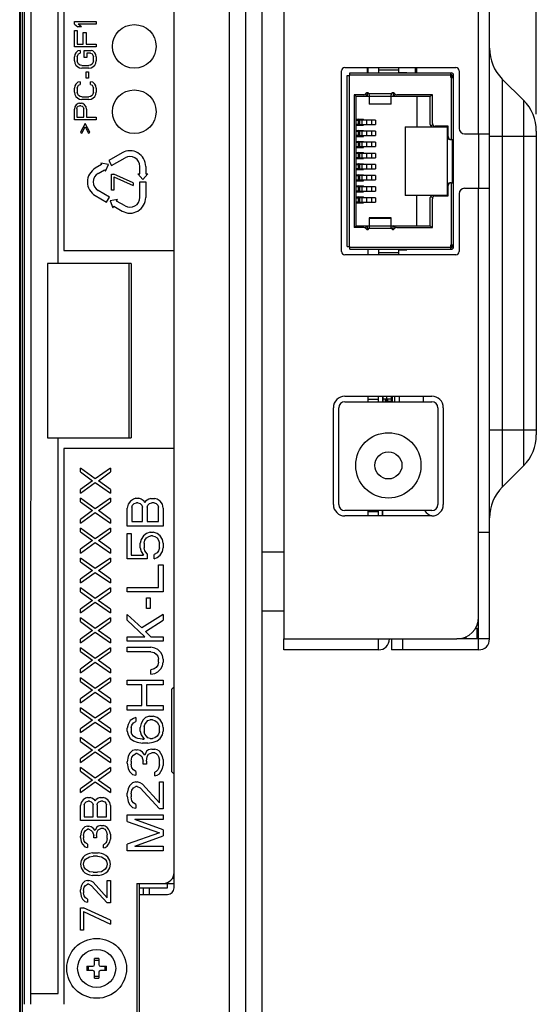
# Model space of a CAD drawing. Header units: millimetres. Extents: x 0 to 1852, y 0 to 1359.
# Tile 22 of 54: x 903 to 951, y 485 to 576. Entities that reach past the tile are written whole.
import ezdxf

# ---------------------------------------------------------------- set-up
doc = ezdxf.new("R2010")
doc.units = ezdxf.units.MM
doc.header["$LTSCALE"] = 65.395
doc.layers.get('0').update_dxf_attribs({"linetype": 'CONTINUOUS'})
for name, color, linetype in [('02___PRT_ALL_AXES', 7, 'CONTINUOUS'), ('7_ALL_FEATURES', 7, 'CONTINUOUS'), ('FEATURE', 7, 'CONTINUOUS')]:
    doc.layers.add(name, color=color, linetype=linetype)
doc.styles.get("Standard").update_dxf_attribs({"font": 'txt', "width": 0.8})
doc.dimstyles.new('DIMSTYLE_1', dxfattribs={"dimtxt": 2.5, "dimasz": 1.5, "dimexe": 1.5, "dimexo": 2, "dimtad": 1, "dimdsep": 46, "dimtxsty": 'Standard', "dimblk": '_FILLED', "dimblk1": '_FILLED', "dimblk2": '_FILLED', "dimcen": 0.09, "dimadec": 0, "dimazin": 0, "dimtp": 0.01, "dimtm": 0.01, "dimtfac": 1, "dimtofl": 0, "dimtmove": 0, "dimatfit": 3, "dimldrblk": '_FILLED', "dimfxl": 0, "dimtolj": 1, "dimarcsym": 0})

# ---------------------------------------------------------------- blocks, each defined once
blk = doc.blocks.new('_FILLED')
at = {"color": 0, "linetype": 'ByBlock'}
blk.add_solid([(0, 0), (-1, 0.267), (-1, -0.267)], dxfattribs=at)
blk = doc.blocks.new('*D5')
at = {"color": 2, "linetype": 'Continuous'}
for p, q in [((903.576, 748.893), (903.576, 765.912)), ((950.984, 566.893), (950.984, 765.912)), ((903.576, 764.412), (927.28, 764.412)), ((950.984, 764.412), (927.28, 764.412))]:
    blk.add_line(p, q, dxfattribs=at)
at = {"color": 2, "linetype": 'Continuous', "xscale": 1.5, "yscale": 1.5, "zscale": 1.5, "rotation": 180}
blk.add_blockref('_FILLED', (903.576, 764.412), dxfattribs=at)
at = {"color": 2, "linetype": 'Continuous', "xscale": 1.5, "yscale": 1.5, "zscale": 1.5}
blk.add_blockref('_FILLED', (950.984, 764.412), dxfattribs=at)
at = {"color": 2, "linetype": 'Continuous', "insert": (927.28, 767.537), "char_height": 2.5, "width": 10, "attachment_point": 2, "line_spacing_factor": 0.9}
blk.add_mtext('47.41', dxfattribs=at)

msp = doc.modelspace()

# ---------------------------------------------------------------- linework, layer by layer
at = {"color": 3, "linetype": 'Continuous'}
for p, q in [((924.284, 420.543), (924.284, 757.443)), ((925.784, 421.743), (925.784, 756.243)), ((903.576, 429.543), (903.576, 748.443))]:
    msp.add_line(p, q, dxfattribs=at)
at = {"color": 7, "linetype": 'Continuous'}
for p, q in [((903.496, 429.543), (903.496, 748.443)), ((903.726, 746.743), (903.726, 433.523)), ((922.784, 433.333), (922.784, 745.333)), ((917.684, 554.382), (917.684, 614.633)), ((903.938, 485.133), (903.938, 605.433)), ((904.531, 485.133), (904.547, 605.433)), ((907.572, 605.433), (907.565, 554.383)), ((907.04, 553.183), (907.047, 604.633)), ((908.531, 575.168), (908.531, 575.418)), ((908.531, 575.418), (910.531, 575.418)), ((910.531, 575.418), (910.531, 575.168)), ((908.531, 575.168), (908.829, 574.918)), ((908.531, 573.085), (908.531, 574.585)), ((908.531, 574.585), (908.786, 574.585)), ((908.786, 574.585), (908.786, 573.335)), ((909.169, 574.918), (908.829, 574.918)), ((909.169, 574.918), (908.871, 575.168)), ((910.531, 575.168), (908.871, 575.168)), ((909.339, 573.335), (909.339, 574.418)), ((909.339, 574.418), (909.595, 574.418)), ((909.595, 574.418), (909.595, 573.335)), ((910.531, 573.085), (908.531, 573.085)), ((908.829, 572.71), (908.659, 572.543)), ((908.786, 573.335), (909.339, 573.335)), ((909.042, 572.752), (908.829, 572.71)), ((909.042, 572.752), (909.042, 572.502)), ((909.425, 572.127), (909.425, 572.752)), ((909.425, 572.752), (910.063, 572.752)), ((909.595, 573.335), (910.531, 573.335)), ((910.233, 572.71), (910.063, 572.752)), ((910.403, 572.543), (910.233, 572.71)), ((910.531, 573.335), (910.531, 573.085)), ((908.573, 572.377), (908.531, 572.168)), ((908.531, 571.793), (908.531, 572.168)), ((908.531, 571.793), (908.573, 571.585)), ((908.659, 572.543), (908.573, 572.377)), ((908.786, 572.168), (908.829, 572.335)), ((908.786, 572.168), (908.786, 571.793)), ((908.829, 571.627), (908.786, 571.793)), ((908.829, 572.335), (908.914, 572.46)), ((908.914, 572.46), (909.042, 572.502)), ((909.68, 572.127), (909.425, 572.127)), ((909.68, 572.502), (909.68, 572.127)), ((910.02, 572.502), (909.68, 572.502)), ((910.02, 572.502), (910.148, 572.46)), ((910.148, 572.46), (910.233, 572.335)), ((910.233, 572.335), (910.276, 572.168)), ((910.276, 571.793), (910.233, 571.627)), ((910.276, 571.793), (910.276, 572.168)), ((910.488, 572.377), (910.403, 572.543)), ((910.531, 572.168), (910.488, 572.377)), ((910.488, 571.585), (910.531, 571.793)), ((910.531, 572.168), (910.531, 571.793)), ((908.573, 571.585), (908.659, 571.418)), ((908.659, 571.418), (908.829, 571.252)), ((908.914, 571.502), (908.829, 571.627)), ((908.829, 571.252), (908.999, 571.168)), ((909.042, 571.418), (908.914, 571.502)), ((908.999, 571.168), (909.212, 571.127)), ((909.212, 571.377), (909.042, 571.418)), ((909.212, 571.377), (909.85, 571.377)), ((909.85, 571.127), (909.212, 571.127)), ((909.595, 570.21), (909.595, 570.793)), ((909.595, 570.793), (909.807, 570.793)), ((909.807, 570.793), (909.807, 570.21)), ((910.02, 571.418), (909.85, 571.377)), ((909.85, 571.127), (910.063, 571.168)), ((910.148, 571.502), (910.02, 571.418)), ((910.063, 571.168), (910.233, 571.252)), ((910.233, 571.627), (910.148, 571.502)), ((910.233, 571.252), (910.403, 571.418)), ((910.403, 571.418), (910.488, 571.585)), ((935.434, 571.193), (935.434, 570.733)), ((935.484, 571.193), (935.484, 570.693)), ((936.484, 571.193), (936.484, 570.693)), ((936.484, 570.993), (938.337, 570.993)), ((938.337, 570.693), (938.337, 571.193)), ((939.884, 570.693), (939.884, 571.193)), ((939.984, 571.193), (939.984, 570.693)), ((909.042, 569.877), (908.829, 569.835)), ((909.042, 569.877), (909.042, 569.627)), ((909.807, 570.21), (909.595, 570.21)), ((910.233, 569.835), (910.02, 569.877)), ((910.02, 569.627), (910.02, 569.877)), ((933.584, 570.443), (933.834, 570.443)), ((933.584, 554.743), (933.584, 570.443)), ((933.784, 570.443), (933.784, 554.743)), ((933.834, 570.693), (943.184, 570.693)), ((933.834, 570.443), (933.834, 570.693)), ((943.134, 570.493), (933.834, 570.493)), ((938.337, 570.743), (939.072, 570.743)), ((939.072, 570.693), (939.072, 570.743)), ((943.134, 570.273), (943.134, 570.693)), ((943.134, 570.543), (943.184, 570.543)), ((943.234, 570.293), (943.134, 570.293)), ((943.134, 570.273), (943.384, 570.273)), ((943.184, 564.591), (943.184, 570.273)), ((943.234, 570.493), (943.234, 570.273)), ((943.384, 554.693), (943.384, 570.493)), ((908.573, 569.502), (908.531, 569.293)), ((908.531, 568.918), (908.531, 569.293)), ((908.659, 569.668), (908.573, 569.502)), ((908.829, 569.835), (908.659, 569.668)), ((908.786, 569.293), (908.829, 569.46)), ((908.786, 569.293), (908.786, 568.918)), ((908.829, 569.46), (908.914, 569.585)), ((908.914, 569.585), (909.042, 569.627)), ((910.02, 569.627), (910.148, 569.585)), ((910.148, 569.585), (910.233, 569.46)), ((910.403, 569.668), (910.233, 569.835)), ((910.233, 569.46), (910.276, 569.293)), ((910.276, 568.918), (910.276, 569.293)), ((910.488, 569.502), (910.403, 569.668)), ((910.531, 569.293), (910.488, 569.502)), ((910.531, 569.293), (910.531, 568.918)), ((908.531, 568.918), (908.573, 568.71)), ((908.573, 568.71), (908.659, 568.543)), ((908.659, 568.543), (908.829, 568.377)), ((908.829, 568.752), (908.786, 568.918)), ((908.914, 568.627), (908.829, 568.752)), ((908.829, 568.377), (908.999, 568.293)), ((909.042, 568.543), (908.914, 568.627)), ((908.999, 568.293), (909.212, 568.252)), ((909.212, 568.502), (909.042, 568.543)), ((909.212, 568.502), (909.85, 568.502)), ((909.85, 568.252), (909.212, 568.252)), ((910.02, 568.543), (909.85, 568.502)), ((909.85, 568.252), (910.063, 568.293)), ((910.148, 568.627), (910.02, 568.543)), ((910.063, 568.293), (910.233, 568.377)), ((910.233, 568.752), (910.148, 568.627)), ((910.276, 568.918), (910.233, 568.752)), ((910.233, 568.377), (910.403, 568.543)), ((910.403, 568.543), (910.488, 568.71)), ((910.488, 568.71), (910.531, 568.918)), ((935.115, 568.691), (934.234, 568.691)), ((934.234, 568.691), (934.234, 556.491)), ((934.286, 568.691), (934.434, 568.543)), ((935.634, 568.543), (934.434, 568.543)), ((934.434, 556.643), (934.434, 568.543)), ((935.249, 568.731), (935.437, 568.543)), ((935.437, 568.862), (935.437, 568.543)), ((935.603, 568.791), (937.665, 568.791)), ((935.634, 568.691), (935.634, 568.541)), ((937.634, 568.541), (935.634, 568.541)), ((937.634, 568.529), (935.634, 568.529)), ((935.634, 568.529), (935.634, 567.812)), ((937.634, 567.812), (937.634, 568.691)), ((941.234, 568.543), (937.634, 568.543)), ((937.837, 568.861), (937.837, 568.543)), ((938.023, 568.729), (937.837, 568.543)), ((941.434, 568.691), (938.153, 568.691)), ((940.014, 568.543), (940.014, 565.743)), ((941.381, 568.691), (941.234, 568.543)), ((941.234, 565.943), (941.234, 568.543)), ((941.434, 566.041), (941.434, 568.691)), ((908.573, 567.585), (908.531, 567.377)), ((908.531, 566.377), (908.531, 567.377)), ((908.701, 567.752), (908.573, 567.585)), ((908.871, 567.877), (908.701, 567.752)), ((908.744, 567.418), (908.786, 567.543)), ((908.744, 567.418), (908.744, 566.627)), ((908.786, 567.543), (908.871, 567.627)), ((908.999, 567.918), (908.871, 567.877)), ((908.871, 567.627), (908.999, 567.668)), ((908.999, 567.918), (909.169, 567.918)), ((909.127, 567.668), (908.999, 567.668)), ((909.127, 567.668), (909.254, 567.627)), ((909.297, 567.877), (909.169, 567.918)), ((909.254, 567.627), (909.339, 567.543)), ((909.467, 567.752), (909.297, 567.877)), ((909.339, 567.543), (909.382, 567.418)), ((909.382, 566.627), (909.382, 567.418)), ((909.595, 567.585), (909.467, 567.752)), ((909.637, 567.377), (909.595, 567.585)), ((909.637, 567.377), (909.637, 566.627)), ((935.634, 567.868), (937.634, 567.868)), ((937.634, 567.812), (935.634, 567.812)), ((910.531, 566.377), (908.531, 566.377)), ((908.744, 566.627), (909.382, 566.627)), ((909.637, 566.627), (910.531, 566.627)), ((910.531, 566.627), (910.531, 566.377)), ((934.434, 566.438), (935.084, 566.438)), ((934.734, 566.338), (934.434, 566.338)), ((934.634, 565.888), (934.634, 566.438)), ((936.19, 566.363), (934.729, 566.363)), ((934.734, 566.363), (934.734, 566.438)), ((934.734, 566.338), (934.734, 565.988)), ((934.965, 565.963), (934.965, 566.363)), ((935.084, 566.363), (935.084, 566.438)), ((935.363, 566.363), (935.363, 565.963)), ((935.851, 565.963), (935.851, 566.363)), ((936.19, 566.363), (936.19, 565.963)), ((909.51, 566.043), (909.084, 565.252)), ((909.212, 565.168), (909.51, 565.752)), ((909.935, 565.252), (909.51, 566.043)), ((909.51, 565.752), (909.807, 565.168)), ((934.434, 565.988), (934.734, 565.988)), ((934.434, 565.888), (935.084, 565.888)), ((934.434, 565.418), (935.084, 565.418)), ((934.634, 564.868), (934.634, 565.418)), ((934.729, 565.963), (936.19, 565.963)), ((936.196, 565.343), (934.729, 565.343)), ((934.734, 565.888), (934.734, 565.963)), ((934.734, 565.343), (934.734, 565.418)), ((934.965, 564.943), (934.965, 565.343)), ((935.084, 565.888), (935.084, 565.963)), ((935.084, 565.343), (935.084, 565.418)), ((935.363, 565.343), (935.363, 564.943)), ((935.851, 564.943), (935.851, 565.343)), ((936.196, 565.343), (936.196, 564.943)), ((938.934, 565.743), (942.834, 565.743)), ((938.934, 565.743), (938.934, 559.443)), ((941.292, 565.802), (941.449, 565.958)), ((942.884, 565.791), (941.684, 565.791)), ((942.834, 559.391), (942.834, 565.791)), ((942.884, 564.841), (942.884, 565.791)), ((909.084, 565.252), (909.212, 565.168)), ((909.807, 565.168), (909.935, 565.252)), ((934.734, 565.318), (934.434, 565.318)), ((934.434, 564.968), (934.734, 564.968)), ((934.434, 564.868), (935.084, 564.868)), ((934.729, 564.943), (936.196, 564.943)), ((934.734, 565.318), (934.734, 564.968)), ((934.734, 564.868), (934.734, 564.943)), ((935.084, 564.868), (935.084, 564.943)), ((943.034, 564.593), (943.034, 564.611)), ((943.034, 564.593), (943.096, 564.593)), ((943.134, 564.591), (943.384, 564.591)), ((943.234, 564.593), (943.234, 560.593)), ((934.434, 564.398), (935.084, 564.398)), ((934.734, 564.298), (934.434, 564.298)), ((934.434, 563.948), (934.734, 563.948)), ((934.434, 563.848), (935.084, 563.848)), ((934.634, 563.848), (934.634, 564.398)), ((936.19, 564.323), (934.729, 564.323)), ((934.729, 563.923), (936.19, 563.923)), ((934.734, 564.323), (934.734, 564.398)), ((934.734, 564.298), (934.734, 563.948)), ((934.734, 563.848), (934.734, 563.923)), ((934.965, 563.923), (934.965, 564.323)), ((935.084, 564.323), (935.084, 564.398)), ((935.084, 563.848), (935.084, 563.923)), ((935.363, 564.323), (935.363, 563.923)), ((935.851, 563.923), (935.851, 564.323)), ((936.19, 564.323), (936.19, 563.923)), ((912.912, 563.353), (911.683, 562.645)), ((911.683, 562.645), (911.95, 562.181)), ((911.95, 562.181), (913.18, 562.89)), ((934.434, 563.378), (935.084, 563.378)), ((934.734, 563.278), (934.434, 563.278)), ((934.434, 562.928), (934.734, 562.928)), ((934.434, 562.828), (935.084, 562.828)), ((934.634, 562.828), (934.634, 563.378)), ((936.196, 563.303), (934.729, 563.303)), ((934.729, 562.903), (936.196, 562.903)), ((934.734, 563.303), (934.734, 563.378)), ((934.734, 563.278), (934.734, 562.928)), ((934.734, 562.828), (934.734, 562.903)), ((934.965, 562.903), (934.965, 563.303)), ((935.084, 563.303), (935.084, 563.378)), ((935.084, 562.828), (935.084, 562.903)), ((935.363, 563.303), (935.363, 562.903)), ((935.851, 562.903), (935.851, 563.303)), ((936.196, 563.303), (936.196, 562.903)), ((911.028, 562.268), (910.449, 561.934)), ((910.715, 561.47), (911.295, 561.804)), ((911.665, 562.289), (910.944, 562.414)), ((910.944, 562.414), (911.028, 562.268)), ((911.295, 561.804), (911.38, 561.658)), ((911.38, 561.658), (911.665, 562.289)), ((914.547, 561.429), (914.547, 562.1)), ((915.082, 562.1), (915.082, 561.429)), ((934.434, 562.358), (935.084, 562.358)), ((934.734, 562.258), (934.434, 562.258)), ((934.434, 561.908), (934.734, 561.908)), ((934.434, 561.808), (935.084, 561.808)), ((934.634, 561.808), (934.634, 562.358)), ((936.19, 562.283), (934.729, 562.283)), ((934.729, 561.883), (936.19, 561.883)), ((934.734, 562.283), (934.734, 562.358)), ((934.734, 562.258), (934.734, 561.908)), ((934.734, 561.808), (934.734, 561.883)), ((934.965, 561.883), (934.965, 562.283)), ((935.084, 562.283), (935.084, 562.358)), ((935.084, 561.808), (935.084, 561.883)), ((935.363, 562.283), (935.363, 561.883)), ((935.851, 561.883), (935.851, 562.283)), ((936.19, 562.283), (936.19, 561.883)), ((911.945, 561.399), (912.153, 561.399)), ((911.945, 559.914), (911.945, 561.399)), ((913.94, 560.591), (912.153, 561.399)), ((912.153, 561.147), (913.94, 560.339)), ((912.153, 561.147), (912.153, 559.914)), ((914.365, 561.429), (914.547, 561.429)), ((914.365, 561.429), (914.815, 560.893)), ((914.815, 560.893), (915.264, 561.429)), ((915.082, 561.429), (915.264, 561.429)), ((934.434, 561.338), (935.084, 561.338)), ((934.734, 561.238), (934.434, 561.238)), ((934.434, 560.888), (934.734, 560.888)), ((934.634, 560.788), (934.634, 561.338)), ((936.196, 561.263), (934.729, 561.263)), ((934.729, 560.863), (936.196, 560.863)), ((934.734, 561.263), (934.734, 561.338)), ((934.734, 561.238), (934.734, 560.888)), ((934.734, 560.788), (934.734, 560.863)), ((934.965, 560.863), (934.965, 561.263)), ((935.084, 561.263), (935.084, 561.338)), ((935.084, 560.788), (935.084, 560.863)), ((935.363, 561.263), (935.363, 560.863)), ((935.851, 560.863), (935.851, 561.263)), ((936.196, 561.263), (936.196, 560.863)), ((912.153, 559.914), (911.945, 559.914)), ((913.94, 560.591), (913.94, 560.339)), ((914.547, 560.679), (915.082, 560.679)), ((914.547, 559.261), (914.547, 560.679)), ((915.082, 560.679), (915.082, 559.261)), ((934.434, 560.788), (935.084, 560.788)), ((934.434, 560.318), (935.084, 560.318)), ((934.734, 560.218), (934.434, 560.218)), ((934.634, 559.768), (934.634, 560.318)), ((936.19, 560.243), (934.729, 560.243)), ((934.734, 560.243), (934.734, 560.318)), ((934.734, 560.218), (934.734, 559.868)), ((934.965, 559.843), (934.965, 560.243)), ((935.084, 560.243), (935.084, 560.318)), ((935.363, 560.243), (935.363, 559.843)), ((935.851, 559.843), (935.851, 560.243)), ((936.19, 560.243), (936.19, 559.843)), ((942.884, 559.391), (942.884, 560.341)), ((943.152, 560.593), (943.034, 560.593)), ((943.034, 560.57), (943.034, 560.593)), ((943.134, 560.591), (943.384, 560.591)), ((943.184, 554.903), (943.184, 560.591)), ((910.449, 559.426), (911.487, 558.829)), ((911.754, 559.293), (910.717, 559.89)), ((911.487, 558.829), (911.754, 559.293)), ((912.494, 559.076), (911.806, 558.954)), ((912.404, 558.918), (912.494, 559.076)), ((934.434, 559.868), (934.734, 559.868)), ((934.434, 559.768), (935.084, 559.768)), ((934.434, 559.298), (935.084, 559.298)), ((934.734, 559.198), (934.434, 559.198)), ((934.634, 558.748), (934.634, 559.298)), ((934.729, 559.843), (936.19, 559.843)), ((936.196, 559.223), (934.729, 559.223)), ((934.734, 559.768), (934.734, 559.843)), ((934.734, 559.223), (934.734, 559.298)), ((934.734, 559.198), (934.734, 558.848)), ((934.965, 558.823), (934.965, 559.223)), ((935.084, 559.768), (935.084, 559.843)), ((935.084, 559.223), (935.084, 559.298)), ((935.363, 559.223), (935.363, 558.823)), ((935.851, 558.823), (935.851, 559.223)), ((936.196, 559.223), (936.196, 558.823)), ((942.834, 559.443), (938.934, 559.443)), ((940.014, 556.643), (940.014, 559.443)), ((941.234, 556.643), (941.234, 559.243)), ((941.45, 559.226), (941.292, 559.384)), ((941.434, 556.491), (941.434, 559.141)), ((941.684, 559.391), (942.884, 559.391)), ((911.806, 558.954), (912.046, 558.297)), ((912.046, 558.297), (912.136, 558.454)), ((912.136, 558.454), (912.912, 558.007)), ((913.179, 558.472), (912.404, 558.918)), ((934.434, 558.848), (934.734, 558.848)), ((934.434, 558.748), (935.084, 558.748)), ((934.729, 558.823), (936.196, 558.823)), ((934.734, 558.748), (934.734, 558.823)), ((935.084, 558.748), (935.084, 558.823)), ((937.634, 557.369), (935.634, 557.369)), ((935.634, 557.369), (935.634, 556.491)), ((937.634, 557.313), (935.634, 557.313)), ((937.634, 556.652), (937.634, 557.369)), ((935.115, 556.491), (934.234, 556.491)), ((934.281, 556.491), (934.434, 556.643)), ((934.434, 556.643), (935.634, 556.643)), ((935.245, 556.451), (935.437, 556.643)), ((935.437, 556.643), (935.437, 556.319)), ((937.665, 556.391), (935.603, 556.391)), ((935.634, 556.652), (937.634, 556.652)), ((935.634, 556.641), (937.634, 556.641)), ((937.634, 556.643), (941.234, 556.643)), ((937.634, 556.491), (937.634, 556.641)), ((938.026, 556.453), (937.837, 556.643)), ((937.837, 556.32), (937.837, 556.643)), ((938.153, 556.491), (941.434, 556.491)), ((941.386, 556.491), (941.234, 556.643)), ((933.584, 554.743), (933.834, 554.743)), ((933.834, 554.493), (933.834, 554.743)), ((933.834, 554.693), (943.134, 554.693)), ((933.834, 554.493), (943.184, 554.493)), ((935.484, 554.493), (935.484, 553.993)), ((936.484, 554.493), (936.484, 553.993)), ((938.337, 553.993), (938.337, 554.493)), ((939.072, 554.443), (939.072, 554.493)), ((943.134, 554.903), (943.384, 554.903)), ((943.134, 554.493), (943.134, 554.903)), ((943.134, 554.893), (943.234, 554.893)), ((943.184, 554.643), (943.134, 554.643)), ((943.234, 554.693), (943.234, 554.903)), ((907.565, 554.383), (917.684, 554.381)), ((917.684, 495.833), (917.684, 554.381)), ((936.484, 554.193), (938.337, 554.193)), ((938.337, 554.443), (939.072, 554.443)), ((906.04, 553.183), (906.038, 537.183)), ((913.75, 553.182), (906.04, 553.183)), ((913.568, 537.182), (913.57, 553.182)), ((913.75, 553.182), (913.748, 537.182)), ((935.484, 540.993), (935.484, 540.493)), ((936.484, 540.493), (936.484, 540.993)), ((936.834, 540.993), (936.834, 540.493)), ((936.884, 540.993), (936.884, 540.743)), ((937.244, 540.493), (937.244, 540.993)), ((937.644, 540.993), (937.644, 540.543)), ((937.744, 540.993), (937.744, 540.493)), ((937.984, 540.493), (937.984, 540.993)), ((938.384, 540.993), (938.384, 540.493)), ((933.384, 540.493), (941.384, 540.493)), ((936.484, 540.693), (935.484, 540.693)), ((936.834, 540.743), (937.644, 540.743)), ((936.911, 540.493), (936.911, 540.743)), ((937.084, 540.743), (937.084, 540.493)), ((937.344, 540.543), (937.294, 540.493)), ((937.344, 540.543), (937.344, 540.743)), ((937.344, 540.543), (937.644, 540.543)), ((937.694, 540.493), (937.644, 540.543)), ((932.834, 531.043), (932.834, 539.943)), ((941.934, 539.943), (941.934, 531.043)), ((906.038, 537.183), (913.748, 537.182)), ((907.031, 486.133), (907.038, 537.183)), ((907.563, 536.183), (907.556, 485.133)), ((917.684, 536.181), (907.562, 536.183)), ((910.434, 533.406), (909.089, 534.38)), ((909.089, 534.036), (909.089, 534.38)), ((909.089, 534.036), (910.2, 533.234)), ((911.839, 534.379), (910.434, 533.406)), ((910.727, 533.234), (911.839, 534.036)), ((911.839, 534.379), (911.839, 534.036)), ((910.2, 533.234), (909.089, 532.432)), ((909.089, 532.089), (910.434, 533.062)), ((910.434, 533.062), (911.838, 532.088)), ((911.838, 532.432), (910.727, 533.234)), ((909.089, 532.089), (909.089, 532.432)), ((911.838, 532.432), (911.838, 532.088)), ((910.434, 530.656), (909.089, 531.63)), ((909.089, 531.287), (909.089, 531.63)), ((909.089, 531.287), (910.2, 530.484)), ((911.838, 531.63), (910.434, 530.656)), ((910.726, 530.484), (911.838, 531.286)), ((911.838, 531.63), (911.838, 531.286)), ((913.458, 531.065), (913.388, 530.721)), ((913.669, 531.34), (913.458, 531.065)), ((913.95, 531.546), (913.669, 531.34)), ((913.809, 530.789), (913.88, 530.996)), ((913.88, 530.996), (914.02, 531.133)), ((914.161, 531.615), (913.95, 531.546)), ((914.02, 531.133), (914.231, 531.202)), ((914.161, 531.615), (914.441, 531.615)), ((914.371, 531.202), (914.231, 531.202)), ((914.371, 531.202), (914.582, 531.133)), ((914.652, 531.546), (914.441, 531.615)), ((914.582, 531.133), (914.722, 530.996)), ((914.933, 531.339), (914.652, 531.546)), ((914.722, 530.996), (914.792, 530.79)), ((915.003, 531.202), (914.933, 531.339)), ((915.073, 531.339), (915.003, 531.202)), ((915.354, 531.546), (915.073, 531.339)), ((915.214, 530.789), (915.284, 530.996)), ((915.284, 530.996), (915.424, 531.133)), ((915.565, 531.614), (915.354, 531.546)), ((915.424, 531.133), (915.635, 531.202)), ((915.565, 531.614), (915.916, 531.614)), ((915.846, 531.202), (915.635, 531.202)), ((915.846, 531.202), (916.056, 531.133)), ((916.126, 531.546), (915.916, 531.614)), ((916.056, 531.133), (916.197, 530.996)), ((916.407, 531.339), (916.126, 531.546)), ((916.197, 530.996), (916.267, 530.79)), ((916.618, 531.064), (916.407, 531.339)), ((916.688, 530.721), (916.618, 531.064)), ((910.2, 530.484), (909.088, 529.683)), ((909.088, 529.339), (910.434, 530.313)), ((910.434, 530.313), (911.838, 529.339)), ((911.838, 529.682), (910.726, 530.484)), ((913.388, 529.071), (913.388, 530.721)), ((913.809, 530.79), (913.809, 529.483)), ((914.792, 529.483), (914.792, 530.79)), ((915.214, 530.789), (915.213, 529.483)), ((916.267, 529.483), (916.267, 530.789)), ((916.688, 530.721), (916.688, 529.071)), ((941.384, 530.493), (933.384, 530.493)), ((935.484, 530.493), (935.484, 529.993)), ((935.484, 530.393), (936.484, 530.393)), ((936.484, 529.993), (936.484, 530.493)), ((936.834, 529.993), (936.834, 530.493)), ((936.884, 529.993), (936.884, 530.493)), ((909.088, 529.339), (909.088, 529.683)), ((911.838, 529.682), (911.838, 529.339)), ((913.809, 529.483), (914.792, 529.483)), ((915.213, 529.483), (916.267, 529.483)), ((910.434, 527.907), (909.088, 528.881)), ((909.088, 528.537), (909.088, 528.881)), ((909.088, 528.537), (910.2, 527.735)), ((911.838, 528.88), (910.434, 527.907)), ((910.726, 527.735), (911.838, 528.537)), ((911.838, 528.88), (911.838, 528.537)), ((913.387, 526.046), (913.388, 528.383)), ((916.688, 529.071), (913.388, 529.071)), ((913.388, 528.383), (913.739, 528.383)), ((913.739, 528.383), (913.739, 526.39)), ((915.143, 528.383), (914.862, 528.177)), ((915.494, 528.521), (915.143, 528.383)), ((915.494, 528.521), (915.775, 528.521)), ((916.126, 528.383), (915.775, 528.521)), ((916.407, 528.177), (916.126, 528.383)), ((910.2, 527.735), (909.088, 526.933)), ((909.088, 526.589), (910.434, 527.563)), ((910.434, 527.563), (911.838, 526.589)), ((911.838, 526.933), (910.726, 527.735)), ((914.652, 527.833), (914.581, 527.489)), ((914.581, 527.077), (914.581, 527.49)), ((914.862, 528.177), (914.652, 527.833)), ((914.932, 527.489), (915.003, 527.764)), ((914.932, 527.489), (914.932, 527.077)), ((915.003, 527.764), (915.143, 527.971)), ((915.143, 527.971), (915.354, 528.108)), ((915.354, 528.108), (915.564, 528.177)), ((915.705, 528.177), (915.564, 528.177)), ((915.705, 528.177), (915.915, 528.108)), ((915.915, 528.108), (916.126, 527.971)), ((916.126, 527.971), (916.266, 527.764)), ((916.266, 527.764), (916.337, 527.489)), ((916.337, 527.077), (916.337, 527.489)), ((916.617, 527.833), (916.407, 528.177)), ((916.688, 527.489), (916.617, 527.833)), ((916.688, 527.489), (916.688, 527.077)), ((909.088, 526.589), (909.088, 526.933)), ((911.838, 526.933), (911.838, 526.589)), ((914.581, 527.077), (914.651, 526.733)), ((914.651, 526.733), (914.862, 526.39)), ((915.002, 526.802), (914.932, 527.077)), ((915.213, 526.527), (915.002, 526.802)), ((915.213, 526.527), (915.213, 526.046)), ((916.126, 526.596), (915.845, 526.458)), ((915.845, 526.046), (915.845, 526.458)), ((916.266, 526.802), (916.126, 526.596)), ((916.337, 527.077), (916.266, 526.802)), ((916.407, 526.389), (916.617, 526.733)), ((916.617, 526.733), (916.688, 527.077)), ((910.433, 525.157), (909.088, 526.131)), ((909.088, 525.787), (909.088, 526.131)), ((909.088, 525.787), (910.199, 524.985)), ((911.837, 526.131), (910.433, 525.157)), ((910.726, 524.985), (911.837, 525.787)), ((911.837, 526.131), (911.837, 525.787)), ((915.213, 526.046), (913.387, 526.046)), ((913.739, 526.39), (914.862, 526.39)), ((915.845, 526.046), (916.126, 526.183)), ((916.126, 526.183), (916.407, 526.389)), ((910.199, 524.985), (909.088, 524.183)), ((909.088, 523.84), (910.433, 524.813)), ((910.433, 524.813), (911.837, 523.839)), ((911.837, 524.183), (910.726, 524.985)), ((916.266, 525.496), (916.687, 525.496)), ((916.266, 523.433), (916.266, 525.496)), ((916.687, 525.496), (916.687, 523.021)), ((909.088, 523.84), (909.088, 524.183)), ((911.837, 524.183), (911.837, 523.839)), ((910.433, 522.408), (909.087, 523.382)), ((909.087, 523.038), (909.088, 523.382)), ((909.087, 523.038), (910.199, 522.236)), ((911.837, 523.381), (910.433, 522.408)), ((910.725, 522.236), (911.837, 523.037)), ((911.837, 523.381), (911.837, 523.037)), ((913.387, 523.433), (916.266, 523.433)), ((913.387, 523.021), (913.387, 523.433)), ((916.687, 523.021), (913.387, 523.021)), ((910.199, 522.236), (909.087, 521.434)), ((909.087, 521.09), (910.433, 522.064)), ((910.433, 522.064), (911.837, 521.09)), ((911.837, 521.434), (910.725, 522.236)), ((915.142, 522.471), (915.493, 522.471)), ((915.142, 521.508), (915.142, 522.471)), ((915.493, 522.471), (915.493, 521.508)), ((909.087, 521.09), (909.087, 521.434)), ((911.837, 521.434), (911.837, 521.09)), ((915.493, 521.508), (915.142, 521.508)), ((910.433, 519.658), (909.087, 520.632)), ((909.087, 520.288), (909.087, 520.632)), ((909.087, 520.288), (910.199, 519.486)), ((911.837, 520.632), (910.433, 519.658)), ((910.725, 519.486), (911.837, 520.288)), ((911.837, 520.632), (911.837, 520.288)), ((914.721, 519.721), (913.387, 520.958)), ((913.387, 520.408), (913.387, 520.958)), ((913.387, 520.408), (915.001, 518.896)), ((916.687, 520.958), (914.721, 519.721)), ((915.072, 519.377), (916.687, 520.408)), ((916.687, 520.958), (916.687, 520.408)), ((910.199, 519.486), (909.087, 518.684)), ((909.087, 518.341), (910.433, 519.314)), ((910.433, 519.314), (911.836, 518.34)), ((911.836, 518.684), (910.725, 519.486)), ((915.563, 518.896), (915.072, 519.377)), ((909.087, 518.341), (909.087, 518.684)), ((911.836, 518.684), (911.836, 518.34)), ((913.386, 518.483), (913.387, 518.896)), ((916.686, 518.483), (913.386, 518.483)), ((913.387, 518.896), (915.001, 518.896)), ((915.563, 518.896), (916.687, 518.896)), ((916.687, 518.896), (916.686, 518.483)), ((910.432, 516.908), (909.087, 517.882)), ((909.087, 517.539), (909.087, 517.882)), ((909.087, 517.539), (910.198, 516.737)), ((911.836, 517.882), (910.432, 516.908)), ((910.725, 516.736), (911.836, 517.538)), ((911.836, 517.882), (911.836, 517.538)), ((913.386, 517.933), (915.563, 517.933)), ((913.386, 517.521), (913.386, 517.933)), ((915.563, 517.521), (913.386, 517.521)), ((915.914, 517.864), (915.562, 517.933)), ((915.562, 517.521), (915.844, 517.452)), ((915.844, 517.452), (916.054, 517.314)), ((916.195, 517.727), (915.914, 517.864)), ((916.476, 517.452), (916.195, 517.727)), ((916.616, 517.177), (916.476, 517.452)), ((910.198, 516.737), (909.086, 515.935)), ((909.086, 515.591), (910.432, 516.565)), ((910.432, 516.565), (911.836, 515.591)), ((911.836, 515.934), (910.725, 516.736)), ((916.054, 517.314), (916.195, 517.108)), ((916.195, 517.108), (916.265, 516.833)), ((916.265, 516.558), (916.195, 516.283)), ((916.265, 516.558), (916.265, 516.833)), ((916.686, 516.833), (916.616, 517.177)), ((916.616, 516.214), (916.686, 516.558)), ((916.686, 516.833), (916.686, 516.558)), ((909.086, 515.591), (909.087, 515.935)), ((911.836, 515.934), (911.836, 515.591)), ((915.844, 515.939), (915.563, 515.871)), ((915.563, 515.458), (915.563, 515.871)), ((916.054, 516.077), (915.844, 515.939)), ((915.914, 515.527), (916.195, 515.664)), ((916.195, 516.283), (916.054, 516.077)), ((916.195, 515.664), (916.475, 515.939)), ((916.475, 515.939), (916.616, 516.214)), ((910.432, 514.159), (909.086, 515.133)), ((909.086, 514.789), (909.086, 515.133)), ((909.086, 514.789), (910.198, 513.987)), ((911.836, 515.132), (910.432, 514.159)), ((910.724, 513.987), (911.836, 514.789)), ((911.836, 515.132), (911.836, 514.789)), ((913.386, 514.908), (916.686, 514.908)), ((913.386, 514.496), (913.386, 514.908)), ((915.563, 515.458), (915.914, 515.527)), ((916.686, 514.908), (916.686, 514.496)), ((910.198, 513.987), (909.086, 513.185)), ((909.086, 512.841), (910.432, 513.815)), ((910.432, 513.815), (911.836, 512.841)), ((911.836, 513.185), (910.724, 513.987)), ((914.72, 514.496), (913.386, 514.496)), ((914.72, 512.571), (914.72, 514.496)), ((916.686, 514.496), (915.141, 514.496)), ((915.141, 514.496), (915.141, 512.571)), ((917.684, 514.282), (917.484, 514.082)), ((917.484, 506.484), (917.484, 514.082)), ((909.086, 512.841), (909.086, 513.185)), ((911.836, 513.185), (911.836, 512.841)), ((910.431, 511.409), (909.086, 512.383)), ((909.086, 512.04), (909.086, 512.383)), ((909.086, 512.04), (910.197, 511.237)), ((911.836, 512.383), (910.431, 511.409)), ((910.724, 511.237), (911.836, 512.039)), ((911.836, 512.383), (911.836, 512.039)), ((913.386, 512.571), (914.72, 512.571)), ((913.386, 512.158), (913.386, 512.571)), ((916.686, 512.158), (913.386, 512.158)), ((915.141, 512.571), (916.686, 512.571)), ((916.686, 512.571), (916.686, 512.158)), ((910.197, 511.237), (909.086, 510.436)), ((909.086, 510.092), (910.431, 511.066)), ((910.431, 511.066), (911.835, 510.092)), ((911.835, 510.435), (910.724, 511.237)), ((913.666, 511.196), (913.456, 510.852)), ((913.947, 511.402), (913.666, 511.196)), ((914.158, 511.471), (913.947, 511.402)), ((913.947, 510.99), (914.158, 511.127)), ((914.158, 511.471), (914.158, 511.127)), ((914.86, 511.265), (914.649, 510.921)), ((915.071, 511.471), (914.86, 511.265)), ((915, 510.852), (915.141, 511.058)), ((915.422, 511.608), (915.071, 511.471)), ((915.141, 511.058), (915.281, 511.196)), ((915.281, 511.196), (915.492, 511.264)), ((915.422, 511.608), (915.773, 511.608)), ((915.703, 511.264), (915.492, 511.264)), ((915.702, 511.264), (915.913, 511.196)), ((916.124, 511.471), (915.773, 511.608)), ((915.913, 511.196), (916.124, 511.058)), ((916.405, 511.264), (916.124, 511.471)), ((916.124, 511.058), (916.264, 510.852)), ((916.615, 510.921), (916.405, 511.264)), ((909.086, 510.092), (909.086, 510.436)), ((911.835, 510.435), (911.835, 510.092)), ((913.456, 510.852), (913.385, 510.508)), ((913.385, 510.233), (913.385, 510.508)), ((913.385, 510.233), (913.456, 509.89)), ((913.736, 510.577), (913.807, 510.783)), ((913.736, 510.577), (913.736, 510.165)), ((913.807, 509.958), (913.736, 510.165)), ((913.807, 510.783), (913.947, 510.99)), ((914.649, 510.921), (914.579, 510.577)), ((914.579, 510.233), (914.579, 510.577)), ((914.579, 510.233), (914.649, 509.89)), ((914.93, 510.646), (915, 510.852)), ((914.93, 510.646), (914.93, 510.164)), ((915, 509.958), (914.93, 510.164)), ((916.264, 510.852), (916.334, 510.646)), ((916.334, 510.164), (916.264, 509.958)), ((916.334, 510.164), (916.334, 510.646)), ((916.685, 510.577), (916.615, 510.921)), ((916.615, 509.889), (916.685, 510.233)), ((916.685, 510.577), (916.685, 510.233)), ((910.431, 508.66), (909.086, 509.634)), ((909.086, 509.29), (909.086, 509.634)), ((909.086, 509.29), (910.197, 508.488)), ((911.835, 509.633), (910.431, 508.66)), ((910.724, 508.488), (911.835, 509.29)), ((911.835, 509.633), (911.835, 509.29)), ((913.456, 509.89), (913.666, 509.546)), ((913.666, 509.546), (913.947, 509.34)), ((913.947, 509.752), (913.807, 509.958)), ((914.158, 509.615), (913.947, 509.752)), ((913.947, 509.34), (914.298, 509.202)), ((914.368, 509.546), (914.158, 509.615)), ((914.79, 509.477), (914.368, 509.546)), ((914.649, 509.89), (914.93, 509.477)), ((914.79, 509.477), (914.93, 509.477)), ((915.141, 509.752), (915, 509.958)), ((915.281, 509.614), (915.141, 509.752)), ((915.492, 509.546), (915.281, 509.614)), ((915.492, 509.546), (915.702, 509.546)), ((915.913, 509.614), (915.702, 509.546)), ((915.772, 509.202), (916.124, 509.339)), ((916.124, 509.752), (915.913, 509.614)), ((916.264, 509.958), (916.124, 509.752)), ((916.124, 509.339), (916.404, 509.546)), ((916.404, 509.546), (916.615, 509.889)), ((910.197, 508.488), (909.085, 507.686)), ((911.835, 507.686), (910.724, 508.488)), ((913.877, 508.446), (913.596, 508.171)), ((914.157, 508.515), (913.877, 508.446)), ((914.157, 508.515), (914.298, 508.515)), ((914.298, 509.202), (914.79, 509.133)), ((914.579, 508.446), (914.298, 508.515)), ((914.789, 508.308), (914.579, 508.446)), ((915.281, 509.133), (914.789, 509.133)), ((915.14, 508.377), (915, 508.033)), ((915.351, 508.514), (915.14, 508.377)), ((915.281, 509.133), (915.772, 509.202)), ((915.632, 508.583), (915.351, 508.514)), ((915.632, 508.583), (915.913, 508.583)), ((916.123, 508.514), (915.913, 508.583)), ((916.334, 508.377), (916.123, 508.514)), ((916.474, 508.171), (916.334, 508.377)), ((909.085, 507.342), (910.431, 508.316)), ((909.085, 507.342), (909.085, 507.686)), ((910.431, 508.316), (911.835, 507.342)), ((911.835, 507.686), (911.835, 507.342)), ((913.455, 507.896), (913.385, 507.415)), ((913.596, 508.171), (913.455, 507.896)), ((913.736, 507.483), (913.806, 507.827)), ((913.736, 507.483), (913.736, 507.208)), ((913.806, 507.827), (913.947, 508.033)), ((913.947, 508.033), (914.157, 508.171)), ((914.298, 508.171), (914.157, 508.171)), ((914.298, 508.171), (914.579, 508.033)), ((914.579, 508.033), (914.719, 507.896)), ((914.719, 507.896), (914.859, 507.483)), ((915, 508.033), (914.789, 508.308)), ((914.859, 507.208), (914.859, 507.483)), ((915.14, 507.483), (915.211, 507.896)), ((915.14, 507.483), (915.14, 507.208)), ((915.211, 507.896), (915.351, 508.102)), ((915.351, 508.102), (915.632, 508.239)), ((915.913, 508.239), (915.632, 508.239)), ((915.913, 508.239), (916.053, 508.171)), ((916.053, 508.171), (916.194, 508.033)), ((916.194, 508.033), (916.264, 507.896)), ((916.264, 507.896), (916.334, 507.552)), ((916.334, 507.139), (916.334, 507.552)), ((916.615, 507.896), (916.474, 508.171)), ((916.685, 507.621), (916.615, 507.896)), ((916.685, 507.621), (916.685, 507.071)), ((910.431, 505.91), (909.085, 506.884)), ((909.085, 506.54), (909.085, 506.884)), ((909.085, 506.54), (910.197, 505.738)), ((911.835, 506.884), (910.431, 505.91)), ((910.723, 505.738), (911.835, 506.54)), ((911.835, 506.884), (911.835, 506.54)), ((913.385, 507.277), (913.385, 507.415)), ((913.385, 507.277), (913.455, 506.796)), ((913.455, 506.796), (913.596, 506.521)), ((913.806, 506.865), (913.736, 507.208)), ((913.947, 506.658), (913.806, 506.865)), ((914.157, 506.521), (913.947, 506.658)), ((915.14, 507.208), (914.859, 507.208)), ((916.193, 506.658), (916.053, 506.521)), ((916.264, 506.796), (916.193, 506.658)), ((916.334, 507.139), (916.264, 506.796)), ((916.474, 506.521), (916.615, 506.796)), ((916.615, 506.796), (916.685, 507.071)), ((910.197, 505.738), (909.085, 504.936)), ((911.835, 504.936), (910.723, 505.738)), ((913.596, 506.521), (913.876, 506.246)), ((913.876, 506.246), (914.157, 506.177)), ((914.157, 506.521), (914.157, 506.177)), ((915.912, 506.108), (915.913, 506.452)), ((916.053, 506.521), (915.913, 506.452)), ((915.913, 506.108), (916.123, 506.177)), ((916.123, 506.177), (916.334, 506.314)), ((916.334, 506.314), (916.474, 506.521)), ((917.484, 506.484), (917.684, 506.284)), ((909.085, 504.593), (910.431, 505.566)), ((909.085, 504.593), (909.085, 504.936)), ((910.431, 505.566), (911.835, 504.592)), ((911.835, 504.936), (911.835, 504.592)), ((913.455, 504.94), (913.385, 504.527)), ((913.595, 505.215), (913.455, 504.94)), ((913.876, 505.49), (913.595, 505.215)), ((913.736, 504.458), (913.806, 504.802)), ((913.806, 504.802), (913.946, 505.008)), ((914.157, 505.558), (913.876, 505.49)), ((913.946, 505.008), (914.157, 505.146)), ((914.157, 505.558), (914.298, 505.558)), ((914.297, 505.146), (914.157, 505.146)), ((914.578, 505.49), (914.297, 505.558)), ((914.297, 505.146), (914.578, 505.008)), ((914.789, 505.352), (914.578, 505.49)), ((914.578, 505.008), (916.333, 503.083)), ((916.334, 503.633), (914.789, 505.352)), ((916.333, 503.633), (916.334, 505.558)), ((916.334, 505.558), (916.685, 505.558)), ((916.685, 505.558), (916.684, 503.083)), ((909.319, 503.905), (909.143, 503.676)), ((909.553, 504.077), (909.319, 503.905)), ((909.728, 504.134), (909.553, 504.077)), ((909.728, 504.134), (909.962, 504.134)), ((910.138, 504.077), (909.962, 504.134)), ((910.372, 503.905), (910.138, 504.077)), ((910.43, 503.791), (910.372, 503.905)), ((910.489, 503.905), (910.43, 503.791)), ((910.723, 504.077), (910.489, 503.905)), ((910.898, 504.134), (910.723, 504.077)), ((910.898, 504.134), (911.191, 504.134)), ((911.367, 504.077), (911.191, 504.134)), ((911.6, 503.905), (911.367, 504.077)), ((911.776, 503.676), (911.6, 503.905)), ((913.385, 504.252), (913.385, 504.527)), ((913.385, 504.252), (913.455, 503.771)), ((913.736, 504.458), (913.736, 504.183)), ((913.806, 503.84), (913.736, 504.183)), ((913.946, 503.633), (913.806, 503.84)), ((909.143, 503.676), (909.085, 503.389)), ((909.085, 502.015), (909.085, 503.39)), ((909.436, 503.447), (909.494, 503.619)), ((909.436, 503.447), (909.436, 502.359)), ((909.494, 503.619), (909.611, 503.733)), ((909.611, 503.733), (909.787, 503.791)), ((909.904, 503.791), (909.787, 503.791)), ((909.904, 503.791), (910.079, 503.733)), ((910.079, 503.733), (910.196, 503.619)), ((910.196, 503.619), (910.255, 503.447)), ((910.255, 502.359), (910.255, 503.447)), ((910.606, 503.447), (910.664, 503.619)), ((910.606, 503.447), (910.606, 502.358)), ((910.664, 503.619), (910.781, 503.733)), ((910.781, 503.733), (910.957, 503.791)), ((911.132, 503.791), (910.957, 503.791)), ((911.132, 503.791), (911.308, 503.733)), ((911.308, 503.733), (911.425, 503.619)), ((911.425, 503.619), (911.483, 503.447)), ((911.483, 502.358), (911.483, 503.447)), ((911.834, 503.39), (911.776, 503.676)), ((911.834, 503.389), (911.834, 502.015)), ((913.455, 503.771), (913.595, 503.496)), ((913.595, 503.496), (913.876, 503.221)), ((913.876, 503.221), (914.157, 503.152)), ((914.157, 503.496), (913.946, 503.633)), ((914.157, 503.496), (914.157, 503.152)), ((916.684, 503.083), (916.333, 503.083)), ((911.834, 502.015), (909.085, 502.015)), ((909.436, 502.359), (910.255, 502.359)), ((910.606, 502.358), (911.483, 502.358)), ((913.384, 502.533), (916.684, 502.533)), ((913.384, 501.915), (913.384, 502.533)), ((916.684, 502.121), (914.086, 502.121)), ((916.684, 501.158), (914.087, 502.121)), ((916.684, 502.533), (916.684, 502.121)), ((909.26, 501.213), (909.143, 500.984)), ((909.494, 501.442), (909.26, 501.213)), ((909.728, 501.499), (909.494, 501.442)), ((909.553, 501.098), (909.728, 501.213)), ((909.728, 501.499), (909.845, 501.499)), ((909.845, 501.213), (909.728, 501.213)), ((910.079, 501.442), (909.845, 501.499)), ((909.845, 501.213), (910.079, 501.098)), ((910.255, 501.327), (910.079, 501.442)), ((910.43, 501.098), (910.255, 501.327)), ((910.547, 501.385), (910.43, 501.098)), ((910.723, 501.499), (910.547, 501.385)), ((910.606, 500.984), (910.723, 501.156)), ((910.957, 501.556), (910.723, 501.499)), ((910.723, 501.156), (910.957, 501.27)), ((910.957, 501.556), (911.191, 501.556)), ((911.191, 501.27), (910.957, 501.27)), ((911.366, 501.499), (911.191, 501.556)), ((911.191, 501.27), (911.308, 501.213)), ((911.308, 501.213), (911.425, 501.098)), ((911.542, 501.385), (911.366, 501.499)), ((911.659, 501.213), (911.542, 501.385)), ((911.776, 500.984), (911.659, 501.213)), ((913.384, 501.915), (916.333, 500.883)), ((916.684, 501.158), (916.684, 500.608)), ((909.143, 500.984), (909.084, 500.583)), ((909.084, 500.468), (909.084, 500.583)), ((909.084, 500.468), (909.143, 500.067)), ((909.377, 500.64), (909.436, 500.927)), ((909.377, 500.64), (909.377, 500.411)), ((909.435, 500.125), (909.377, 500.411)), ((909.436, 500.927), (909.553, 501.098)), ((910.079, 501.098), (910.196, 500.984)), ((910.196, 500.984), (910.313, 500.64)), ((910.313, 500.411), (910.313, 500.64)), ((910.547, 500.411), (910.313, 500.411)), ((910.547, 500.64), (910.606, 500.984)), ((910.547, 500.64), (910.547, 500.411)), ((911.425, 501.098), (911.483, 500.984)), ((911.483, 500.984), (911.542, 500.697)), ((911.542, 500.354), (911.483, 500.067)), ((911.542, 500.353), (911.542, 500.697)), ((911.775, 500.067), (911.834, 500.296)), ((911.834, 500.755), (911.776, 500.984)), ((911.834, 500.754), (911.834, 500.296)), ((916.333, 500.883), (913.384, 499.852)), ((914.086, 499.646), (916.684, 500.608)), ((909.143, 500.067), (909.26, 499.838)), ((909.26, 499.838), (909.494, 499.609)), ((909.552, 499.953), (909.435, 500.125)), ((909.494, 499.609), (909.728, 499.552)), ((909.728, 499.838), (909.552, 499.953)), ((909.728, 499.838), (909.728, 499.552)), ((911.307, 499.838), (911.19, 499.781)), ((911.19, 499.494), (911.19, 499.781)), ((911.19, 499.494), (911.366, 499.552)), ((911.424, 499.953), (911.307, 499.838)), ((911.366, 499.552), (911.541, 499.666)), ((911.483, 500.067), (911.424, 499.953)), ((911.541, 499.666), (911.658, 499.838)), ((911.658, 499.838), (911.775, 500.067)), ((913.384, 499.233), (913.384, 499.852)), ((914.086, 499.646), (916.684, 499.646)), ((916.684, 499.646), (916.684, 499.233)), ((909.318, 498.635), (909.143, 498.349)), ((909.494, 498.807), (909.318, 498.635)), ((909.435, 498.292), (909.552, 498.463)), ((909.728, 498.922), (909.494, 498.807)), ((909.552, 498.463), (909.903, 498.692)), ((909.903, 498.979), (909.728, 498.922)), ((910.196, 499.036), (909.903, 498.979)), ((909.903, 498.692), (910.254, 498.75)), ((910.196, 499.036), (910.722, 499.036)), ((910.664, 498.75), (910.254, 498.75)), ((910.664, 498.75), (911.015, 498.692)), ((911.015, 498.979), (910.722, 499.036)), ((911.19, 498.921), (911.015, 498.979)), ((911.015, 498.692), (911.366, 498.463)), ((911.424, 498.807), (911.19, 498.921)), ((911.366, 498.463), (911.483, 498.291)), ((911.6, 498.635), (911.424, 498.807)), ((911.775, 498.349), (911.6, 498.635)), ((916.684, 499.233), (913.384, 499.233)), ((909.143, 498.349), (909.084, 498.005)), ((909.084, 498.005), (909.143, 497.661)), ((909.143, 497.661), (909.318, 497.375)), ((909.377, 498.005), (909.435, 498.292)), ((909.435, 497.719), (909.377, 498.005)), ((909.552, 497.547), (909.435, 497.719)), ((909.903, 497.318), (909.552, 497.547)), ((911.366, 497.547), (911.015, 497.318)), ((911.483, 497.718), (911.366, 497.547)), ((911.483, 498.291), (911.541, 498.005)), ((911.541, 498.005), (911.483, 497.718)), ((911.6, 497.375), (911.775, 497.661)), ((911.834, 498.005), (911.775, 498.349)), ((911.775, 497.661), (911.834, 498.005)), ((909.318, 497.375), (909.494, 497.203)), ((909.494, 497.203), (909.728, 497.089)), ((909.728, 497.089), (909.903, 497.031)), ((910.254, 497.26), (909.903, 497.318)), ((909.903, 497.031), (910.196, 496.974)), ((910.722, 496.974), (910.196, 496.974)), ((910.254, 497.26), (910.664, 497.26)), ((911.015, 497.318), (910.664, 497.26)), ((910.722, 496.974), (911.015, 497.031)), ((911.015, 497.031), (911.19, 497.088)), ((911.19, 497.088), (911.424, 497.203)), ((911.424, 497.203), (911.6, 497.375)), ((917.538, 496.733), (917.684, 496.733)), ((909.142, 496), (909.084, 495.657)), ((909.259, 496.229), (909.142, 496)), ((909.493, 496.459), (909.259, 496.229)), ((909.376, 495.599), (909.435, 495.886)), ((909.435, 495.886), (909.552, 496.058)), ((909.727, 496.516), (909.493, 496.459)), ((909.552, 496.058), (909.727, 496.172)), ((909.727, 496.516), (909.844, 496.516)), ((909.844, 496.172), (909.727, 496.172)), ((910.078, 496.458), (909.844, 496.516)), ((909.844, 496.172), (910.078, 496.057)), ((910.254, 496.344), (910.078, 496.458)), ((910.078, 496.057), (911.541, 494.453)), ((911.541, 494.911), (910.254, 496.344)), ((911.541, 496.516), (911.833, 496.515)), ((911.541, 494.912), (911.541, 496.516)), ((911.834, 496.515), (911.833, 494.453)), ((914.272, 496.233), (917.684, 496.233)), ((914.272, 496.233), (914.272, 480.133)), ((914.484, 496.233), (914.484, 452.543)), ((914.484, 495.833), (917.084, 495.833)), ((914.884, 495.233), (914.884, 495.833)), ((915.384, 495.833), (915.384, 495.233)), ((917.084, 495.833), (917.084, 496.328)), ((909.084, 495.427), (909.084, 495.657)), ((909.084, 495.427), (909.142, 495.026)), ((909.142, 495.026), (909.259, 494.797)), ((909.259, 494.797), (909.493, 494.568)), ((909.376, 495.599), (909.376, 495.37)), ((909.435, 495.084), (909.376, 495.37)), ((909.552, 494.912), (909.435, 495.084)), ((909.727, 494.797), (909.552, 494.912)), ((909.727, 494.797), (909.727, 494.511)), ((914.484, 495.233), (917.084, 495.233)), ((909.083, 491.933), (909.084, 493.995)), ((909.084, 493.995), (909.376, 493.995)), ((911.833, 492.849), (909.376, 493.995)), ((909.493, 494.568), (909.727, 494.511)), ((911.833, 494.453), (911.541, 494.453)), ((909.376, 493.652), (911.833, 492.506)), ((909.376, 493.652), (909.376, 491.933)), ((911.833, 492.849), (911.833, 492.506)), ((909.376, 491.933), (909.083, 491.933)), ((909.672, 488.633), (910.222, 488.633)), ((909.672, 488.633), (909.672, 488.233)), ((909.822, 488.233), (909.822, 488.633)), ((910.772, 489.333), (910.372, 489.333)), ((910.372, 488.783), (910.372, 489.333)), ((910.372, 489.183), (910.772, 489.183)), ((910.772, 489.333), (910.772, 488.783)), ((910.922, 488.633), (911.472, 488.633)), ((911.322, 488.633), (911.322, 488.233)), ((911.472, 488.233), (911.472, 488.633)), ((910.222, 488.233), (909.672, 488.233)), ((910.372, 487.533), (910.372, 488.083)), ((910.772, 487.683), (910.372, 487.683)), ((910.772, 488.083), (910.772, 487.533)), ((911.472, 488.233), (910.922, 488.233)), ((910.372, 487.533), (910.772, 487.533)), ((904.531, 486.133), (907.031, 486.133))]:
    msp.add_line(p, q, dxfattribs=at)
for centre, radius in [((914.031, 573.133), 2), ((914.031, 567.133), 2), ((937.384, 534.643), 3), ((937.384, 534.643), 1.25), ((910.572, 488.433), 2.75), ((910.572, 488.433), 1.75)]:
    msp.add_circle(centre, radius, dxfattribs=at)
for centre, radius, start, end in [((935.534, 570.733), 0.1, 180, 203.87475), ((943.034, 570.293), 0.2, 0, 59.66827), ((943.184, 570.493), 0.2, 0, 90), ((943.184, 570.493), 0.05, 0, 90), ((935.115, 568.941), 0.25, 270, 323.97869), ((935.459, 568.691), 0.175, 0.0015, 143.95303), ((937.809, 568.691), 0.175, 36.03801, 180), ((938.153, 568.941), 0.25, 216.02759, 270), ((934.634, 566.338), 0.1, 0, 90), ((934.634, 565.988), 0.1, 270, 360), ((934.634, 565.318), 0.1, 0, 90), ((941.434, 565.943), 0.2, 180, 270), ((941.684, 566.041), 0.25, 180, 270), ((934.634, 564.968), 0.1, 270, 360), ((943.034, 564.793), 0.2, 180, 269.99618), ((943.134, 564.841), 0.25, 180, 270), ((913.635, 562.1), 1.447, 0, 119.94847), ((934.634, 564.298), 0.1, 0, 90), ((934.634, 563.948), 0.1, 270, 360), ((913.635, 562.1), 0.912, 359.94834, 119.94847), ((934.634, 563.278), 0.1, 0, 90), ((934.634, 562.928), 0.1, 270, 360), ((911.172, 560.68), 1.447, 119.94847, 240.05153), ((934.634, 562.258), 0.1, 0, 90), ((934.634, 561.908), 0.1, 270, 360), ((911.172, 560.68), 0.912, 120.05101, 240.05153), ((934.634, 561.238), 0.1, 0, 90), ((934.634, 560.888), 0.1, 270, 360), ((934.634, 560.218), 0.1, 0, 90), ((943.034, 560.393), 0.2, 90, 180), ((943.134, 560.341), 0.25, 90, 180), ((913.635, 559.261), 1.447, 240.05153, 360), ((913.635, 559.261), 0.912, 239.99987, 360), ((934.634, 559.868), 0.1, 270, 360), ((934.634, 559.198), 0.1, 0, 90), ((941.434, 559.243), 0.2, 90, 180), ((941.684, 559.141), 0.25, 90, 180), ((934.634, 558.848), 0.1, 270, 360), ((935.115, 556.241), 0.25, 36.02126, 90), ((935.459, 556.491), 0.175, 216.04705, 359.99765), ((937.809, 556.491), 0.175, 180, 323.95303), ((938.153, 556.241), 0.25, 90, 143.97868), ((943.034, 554.893), 0.2, 300.33173, 360), ((943.184, 554.693), 0.2, 270, 360), ((943.184, 554.693), 0.05, 270, 360), ((933.384, 539.943), 0.55, 90, 180), ((941.384, 539.943), 0.55, 0, 90), ((933.384, 531.043), 0.55, 180, 270), ((941.384, 531.043), 0.55, 270, 360), ((916.684, 497.233), 1, 270, 360), ((917.084, 495.833), 0.6, 270, 360), ((910.222, 488.783), 0.15, 270, 360), ((910.922, 488.783), 0.15, 180, 270), ((910.222, 488.083), 0.15, 0, 90), ((910.922, 488.083), 0.15, 90, 180)]:
    msp.add_arc(centre, radius, start, end, dxfattribs=at)
at = {"layer": '02___PRT_ALL_AXES', "color": 7, "linetype": 'Continuous'}
for p, q in [((925.784, 526.693), (927.784, 526.693)), ((925.784, 521.293), (927.784, 521.293))]:
    msp.add_line(p, q, dxfattribs=at)
at = {"layer": '7_ALL_FEATURES', "color": 3, "linetype": 'Continuous'}
for p, q in [((946.684, 518.693), (946.684, 659.293)), ((945.684, 565.093), (945.684, 657.293)), ((947.855, 570.136), (949.812, 568.179)), ((947.855, 570.136), (947.855, 532.65)), ((949.812, 568.179), (949.812, 534.607)), ((950.984, 565.35), (950.984, 537.436)), ((944.384, 565.093), (946.684, 565.093)), ((946.684, 564.893), (950.984, 564.893)), ((944.384, 560.093), (946.684, 560.093)), ((945.684, 520.693), (945.684, 560.093)), ((933.384, 540.993), (941.384, 540.993)), ((932.334, 531.043), (932.334, 539.943)), ((942.434, 539.943), (942.434, 531.043)), ((946.684, 537.893), (950.984, 537.893)), ((947.855, 532.65), (949.812, 534.607)), ((941.384, 529.993), (933.384, 529.993)), ((945.684, 528.493), (946.684, 528.493)), ((927.784, 518.693), (943.684, 518.693)), ((927.784, 517.693), (927.784, 518.693)), ((936.484, 517.693), (936.484, 518.693)), ((936.484, 517.693), (927.784, 517.693)), ((945.684, 517.693), (937.684, 517.693))]:
    msp.add_line(p, q, dxfattribs=at)
at = {"layer": '7_ALL_FEATURES', "color": 7, "linetype": 'Continuous'}
for p, q in [((945.684, 565.093), (945.684, 560.093)), ((940.604, 540.493), (940.604, 540.993)), ((945.684, 517.693), (945.684, 520.693)), ((937.684, 518.693), (937.684, 517.693)), ((938.684, 518.693), (938.684, 517.693)), ((946.684, 518.693), (943.684, 518.693)), ((945.684, 518.993), (945.534, 518.993))]:
    msp.add_line(p, q, dxfattribs=at)
at = {"layer": '7_ALL_FEATURES', "color": 3, "linetype": 'Continuous'}
for centre, radius, start, end in [((950.684, 572.964), 4, 180, 225), ((946.984, 565.35), 4, 0, 45), ((944.384, 565.593), 0.5, 180, 270), ((944.384, 559.593), 0.5, 90, 180), ((933.384, 539.943), 1.05, 90, 180), ((941.384, 539.943), 1.05, 0, 90), ((946.984, 537.436), 4, 315, 360), ((950.684, 529.822), 4, 135, 180), ((933.384, 531.043), 1.05, 180, 270), ((941.384, 531.043), 1.05, 270, 360), ((943.684, 520.693), 2, 270, 360), ((936.484, 518.693), 1, 270, 360), ((945.684, 518.693), 1, 270, 360)]:
    msp.add_arc(centre, radius, start, end, dxfattribs=at)
at = {"layer": '7_ALL_FEATURES', "color": 7, "linetype": 'Continuous'}
msp.add_arc((941.584, 530.993), 1, 210.07671, 258.51047, dxfattribs=at)
at = {"layer": 'FEATURE', "color": 3, "linetype": 'Continuous'}
for p, q in [((927.784, 659.293), (927.784, 518.693)), ((933.084, 554.293), (933.084, 570.893)), ((933.384, 571.193), (943.584, 571.193)), ((943.884, 570.893), (943.884, 565.593)), ((943.884, 559.593), (943.884, 554.293)), ((943.584, 553.993), (933.384, 553.993)), ((945.391, 519.693), (945.534, 519.693))]:
    msp.add_line(p, q, dxfattribs=at)
at = {"layer": 'FEATURE', "color": 7, "linetype": 'Continuous'}
for p, q in [((945.534, 518.693), (945.534, 519.693)), ((944.534, 518.693), (944.534, 518.909))]:
    msp.add_line(p, q, dxfattribs=at)
at = {"layer": 'FEATURE', "color": 3, "linetype": 'Continuous'}
for centre, start, end in [((933.384, 570.893), 90, 180), ((943.584, 570.893), 0, 90), ((933.384, 554.293), 180, 270), ((943.584, 554.293), 270, 360)]:
    msp.add_arc(centre, 0.3, start, end, dxfattribs=at)

# ---------------------------------------------------------------- dimensions: what is measured, and where the dimension line sits
at = {"color": 2, "linetype": 'Continuous'}
dim = msp.add_linear_dim(base=(903.576, 764.412), p1=(950.984, 564.893), p2=(903.576, 746.893), angle=180, dimstyle='DIMSTYLE_1', dxfattribs=at)
dim.commit()
dim.dimension.update_dxf_attribs({"geometry": '*D5', "text_midpoint": (927.03, 764.412), "dimtype": 160})

doc.saveas('drawing.dxf')
